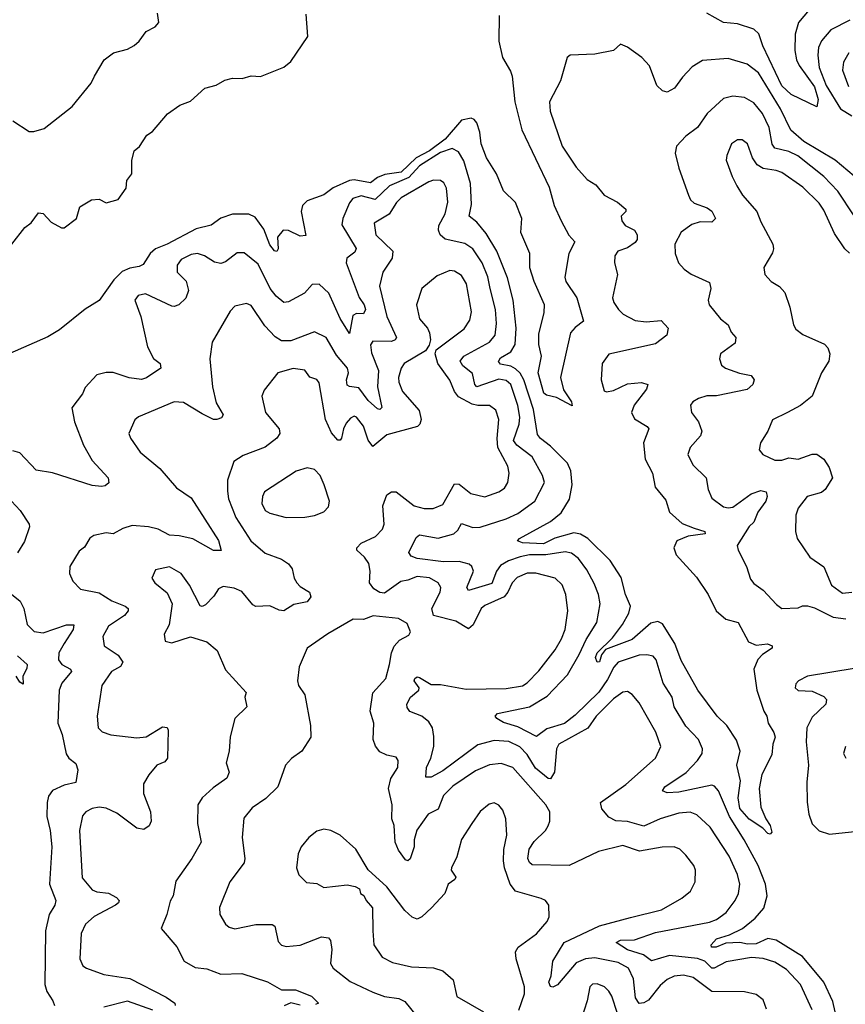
# Model space of a CAD drawing. Extents: x 2143765 to 2212931, y 878955 to 1017455.
# Tile 152 of 256: x 2148584 to 2152117, y 957531 to 961746. Entities that reach past the tile are written whole.
import ezdxf

# ---------------------------------------------------------------- set-up
doc = ezdxf.new("R2010")
doc.units = 0

msp = doc.modelspace()

# ---------------------------------------------------------------- linework, layer by layer
at = {"layer": '0CON20XD'}
for points in [[(2150635.8, 961764.2), (2150634.2, 961655), (2150650.6, 961585), (2150684.5, 961525.5), (2150691.7, 961505), (2150703.4, 961395), (2150732.9, 961275), (2150849.9, 961029.9), (2150871.3, 960951.3), (2150901, 960885), (2150933.4, 960823.4), (2150958.8, 960795), (2150933.8, 960745), (2150916.2, 960643.8), (2150920.7, 960625), (2150968.4, 960555), (2150996.9, 960455), (2150961.2, 960428.8), (2150941.1, 960405), (2150898.5, 960215), (2150911.5, 960161.5), (2150945, 960110), (2150947.5, 960092.5), (2150881.7, 960128.3), (2150838.3, 960138.3), (2150827, 960147), (2150802.5, 960235), (2150816.7, 960305), (2150805.6, 960355), (2150805, 960400), (2150827.9, 960492.1), (2150830, 960525), (2150784.8, 960624.8), (2150766.4, 960683.6), (2150766.8, 960745), (2150728.5, 960835), (2150733.2, 960895), (2150705, 960963.1), (2150654, 961014), (2150625, 961085.7), (2150581.5, 961155), (2150559.1, 961215), (2150553.6, 961265), (2150540.9, 961305), (2150529.5, 961319.5), (2150515.3, 961325.3), (2150475, 961316), (2150405, 961234.6), (2150337.1, 961185), (2150280, 961155), (2150216.7, 961093.3), (2150145.9, 961084.1), (2150115, 961071.4), (2150085, 961047.4), (2150015, 961060.7), (2149995, 961058.4), (2149925, 961026.2), (2149885, 960996.1), (2149815, 960970.5), (2149795, 960950.9), (2149788.8, 960925), (2149807.9, 960822.1), (2149785, 960819.2), (2149735, 960843.8), (2149712, 960845), (2149687.7, 960815), (2149690, 960765), (2149685, 960754.2), (2149675, 960756), (2149655, 960782.9), (2149628.8, 960848.8), (2149591.5, 960901.5), (2149565, 960914.1), (2149495, 960913), (2149445, 960896.3), (2149404, 960866), (2149338.9, 960851.1), (2149215, 960785.2), (2149165, 960765.8), (2149142.1, 960745), (2149112.5, 960697.5), (2149095, 960689.6), (2149055, 960683.2), (2149022.2, 960667.8), (2148987.1, 960632.9), (2148925, 960544), (2148865, 960507.5), (2148755, 960418.1), (2148705, 960388.8), (2148542.3, 960317.7)], [(2148550.4, 960785), (2148606.4, 960856.4), (2148633.6, 960876.4), (2148665, 960918.8), (2148685, 960916), (2148719.4, 960879.4), (2148763.8, 960855), (2148775, 960854.6), (2148827.5, 960895), (2148842, 960945), (2148892, 960975), (2148925, 960977.8), (2148955, 960961.9), (2149005, 960975.8), (2149040, 961025), (2149042.3, 961057.7), (2149063.9, 961086.1), (2149063.9, 961143.9), (2149073.8, 961185), (2149097, 961203), (2149128.3, 961251.7), (2149152, 961268), (2149216.1, 961343.9), (2149269.3, 961380.7), (2149315, 961397.5), (2149376.2, 961453.8), (2149425, 961466.2), (2149462.3, 961487.7), (2149495, 961496.7), (2149536.1, 961493.9), (2149575, 961506.7), (2149615, 961503.3), (2149715, 961542.5), (2149745, 961567.5), (2149817.5, 961675), (2149810.7, 961770.7)], [(2148555, 961312.9), (2148625, 961268.1), (2148645, 961267.1), (2148689.1, 961280.9), (2148809.2, 961375), (2148890, 961475), (2148904.4, 961505), (2148945.7, 961574.3), (2148986.1, 961603.9), (2149045, 961620.8), (2149074.3, 961635.7), (2149095.6, 961654.4), (2149125, 961696.2), (2149163.8, 961716.2), (2149180, 961735), (2149173.9, 961773.9)], [(2151961.7, 961788.3), (2151915.8, 961734.2), (2151902.1, 961685), (2151900.5, 961615), (2151907.9, 961575), (2151919.7, 961549.7), (2151985, 961459.5), (2152000, 961405), (2151995, 961373.3), (2151885, 961426.5), (2151845, 961463.9), (2151764, 961634), (2151746.4, 961686.4), (2151725, 961706.5), (2151655, 961728.9), (2151596.2, 961735), (2151524.7, 961774.7)], [(2152136, 961745), (2152055, 961703.1), (2152014.8, 961655.2), (2152002.3, 961627.7), (2151998.7, 961595), (2152005, 961542.2), (2152035.2, 961465), (2152096.6, 961365), (2152144.6, 961334.6)], [(2152155, 961076.7), (2152073.3, 961145), (2151938.8, 961225), (2151883.3, 961273.3), (2151838.7, 961365), (2151745, 961518.5), (2151696.6, 961556.6), (2151615, 961580.8), (2151505, 961571.1), (2151462, 961545), (2151419.6, 961500.4), (2151386.1, 961453.9), (2151355, 961435.7), (2151335, 961441.9), (2151310.8, 961465), (2151278.4, 961548.4), (2151245.6, 961585), (2151185, 961629.4), (2151155, 961641.2), (2151125, 961614.4), (2151045, 961599.2), (2150940, 961595), (2150926.2, 961583.8), (2150898.6, 961485), (2150851.4, 961395), (2150854.5, 961355), (2150905.5, 961205.5), (2150965.7, 961115), (2151012, 961062), (2151049.4, 961039.4), (2151084.8, 960994.8), (2151142.2, 960965), (2151177.1, 960935), (2151177.5, 960925), (2151158, 960905), (2151160, 960885), (2151174.7, 960864.7), (2151215, 960845.7), (2151225.5, 960825), (2151226.4, 960805), (2151218.1, 960791.9), (2151185, 960769.6), (2151144, 960755), (2151130, 960735), (2151128.6, 960705), (2151142.5, 960655), (2151120, 960555), (2151125.7, 960535), (2151146, 960506), (2151166.9, 960485), (2151218, 960458), (2151265, 960453.3), (2151328.2, 960458.2), (2151359.2, 960425), (2151352.9, 960395), (2151305, 960359.1), (2151105, 960314.2), (2151076.7, 960275), (2151071.9, 960205), (2151085, 960157.5), (2151095, 960152.5), (2151125, 960158.5), (2151185, 960187.3), (2151245, 960192.5), (2151272.5, 960185), (2151266.2, 960165), (2151213.6, 960096.4), (2151202.5, 960065), (2151215, 960037.1), (2151269.4, 960005), (2151275.5, 959995), (2151253.4, 959935), (2151259.7, 959865), (2151291.1, 959805), (2151302.7, 959745), (2151348.9, 959688.9), (2151365, 959638.1), (2151419.2, 959589.2), (2151470.5, 959569.5), (2151516, 959555), (2151517.5, 959545), (2151445, 959534.8), (2151395.4, 959515), (2151383.1, 959485), (2151392.7, 959455), (2151479.8, 959359.8), (2151530, 959285), (2151564.7, 959214.7), (2151605, 959179.2), (2151658.9, 959165), (2151702.2, 959082.2), (2151735, 959068.2), (2151784.4, 959074.4), (2151804, 959065), (2151804, 959055), (2151761.7, 959028.3), (2151742.4, 959007.6), (2151725.4, 958965), (2151737.5, 958875), (2151768.2, 958785), (2151780.5, 958765), (2151786.2, 958735), (2151811.2, 958695), (2151816.4, 958675), (2151805.9, 958645), (2151801.9, 958598.1), (2151759.1, 958515), (2151748.1, 958455), (2151755.8, 958375), (2151776.5, 958325), (2151795.8, 958295.8), (2151802.5, 958267.5), (2151795, 958258.8), (2151785, 958262.5), (2151764, 958285), (2151705, 958323.1), (2151665, 958369.2), (2151657.8, 958415), (2151667.9, 958487.9), (2151651.9, 958555), (2151667.3, 958615), (2151651.6, 958661.6), (2151609.6, 958725), (2151567.8, 958765), (2151485.3, 958875.2), (2151415, 959002.5), (2151387.4, 959075), (2151335, 959159.7), (2151315, 959169.2), (2151285, 959163), (2151205, 959092.1), (2151090.4, 959049.6), (2151073.3, 959026.7), (2151065, 958997.5), (2151055, 958995.7), (2151047.5, 959015), (2151055, 959035.5), (2151120.3, 959099.7), (2151163.4, 959156.6), (2151190, 959205), (2151197.2, 959235), (2151175.8, 959285.8), (2151157.8, 959357.8), (2151110.7, 959430.7), (2151014.8, 959524.8), (2150984.1, 959544.1), (2150955, 959549), (2150873.3, 959526.7), (2150825, 959502.8), (2150736.1, 959506.1), (2150714, 959515), (2150722.9, 959525), (2150855, 959597.8), (2150900.4, 959635), (2150936.5, 959693.5), (2150948.4, 959755), (2150942.7, 959815), (2150927.8, 959847.8), (2150855, 959920.3), (2150812.5, 959952.5), (2150800.3, 959970.3), (2150782.2, 960077.8), (2150741.3, 960205), (2150725, 960232.3), (2150705, 960251.3), (2150685, 960262.2), (2150642.1, 960272.1), (2150632.3, 960282.3), (2150641.6, 960298.4), (2150686.2, 960323.8), (2150704.8, 960355), (2150709.1, 960425), (2150695.7, 960545), (2150671, 960641), (2150625.2, 960755), (2150580.3, 960830.3), (2150539.6, 960879.6), (2150507.8, 960905), (2150516.7, 960955), (2150513.3, 961045), (2150485, 961141.4), (2150461.2, 961181.2), (2150434.2, 961194.2), (2150385, 961177.4), (2150295, 961121.2), (2150249.3, 961070.7), (2150166.3, 961035), (2150105, 960976.7), (2150045, 960991.6), (2150009.7, 960980.3), (2149995, 960961.9), (2149966.4, 960895), (2149962.3, 960867.7), (2150023.6, 960766.4), (2150018.8, 960751.2), (2149984.1, 960725.9), (2149980.7, 960705), (2150036.7, 960556.7), (2150058.2, 960525), (2150063.2, 960505), (2150055, 960487.5), (2150025, 960488.7), (2150010, 960480), (2149995, 960403.3), (2149955, 960467.3), (2149907.5, 960575), (2149865, 960613.8), (2149835, 960612.9), (2149802.5, 960575), (2149735, 960537.8), (2149715, 960535.5), (2149681.9, 960561.9), (2149656.7, 960595), (2149605, 960700), (2149545, 960748.8), (2149515, 960747.9), (2149465, 960710), (2149445, 960702), (2149418.1, 960708.1), (2149375, 960735.5), (2149345.3, 960745.3), (2149318.4, 960741.6), (2149275, 960720), (2149257.5, 960695), (2149258.6, 960665), (2149296.4, 960626.4), (2149306.5, 960586.5), (2149295.3, 960554.7), (2149265.7, 960525), (2149245, 960517.8), (2149235, 960520.5), (2149123, 960573), (2149091.4, 960565), (2149076.9, 960545), (2149102.2, 960475), (2149130.5, 960345), (2149156.2, 960296.2), (2149185, 960273.8), (2149188.8, 960255), (2149126.9, 960213.1), (2149105, 960206.2), (2149052.6, 960212.6), (2148984.3, 960235.7), (2148954.2, 960235.8), (2148915, 960226), (2148865, 960171.2), (2148852.9, 960145), (2148807.5, 960085), (2148818.8, 960025), (2148857.8, 959925), (2148895, 959859.5), (2148962.5, 959785), (2148966.1, 959763.9), (2148949.5, 959750.5), (2148935, 959748), (2148895, 959751.3), (2148725, 959806.4), (2148655, 959817.1), (2148585, 959892.5), (2148555, 959900)], [(2152131.4, 961605), (2152108.4, 961565), (2152105, 961530), (2152130.5, 961460.5)], [(2152155, 960906.4), (2152085, 961011.5), (2152024.6, 961074.6), (2151913.7, 961163.7), (2151875, 961181.9), (2151815, 961196.2), (2151804, 961214), (2151791, 961285), (2151761.8, 961345), (2151725, 961390.9), (2151685, 961413.2), (2151635, 961419.2), (2151595, 961409.5), (2151525, 961344.4), (2151485, 961284.5), (2151435, 961248.2), (2151394.8, 961205.2), (2151388.8, 961175), (2151405, 961110), (2151445.5, 960995), (2151454.4, 960975), (2151470.1, 960960.1), (2151525, 960940.3), (2151545, 960926.8), (2151561.8, 960895), (2151545, 960879.4), (2151495, 960880.5), (2151460.3, 960869.7), (2151415, 960836.2), (2151386.8, 960785), (2151388.2, 960745), (2151403.6, 960705), (2151427.9, 960677.9), (2151456.7, 960656.7), (2151535, 960621.2), (2151541.9, 960595), (2151530.6, 960545), (2151534.3, 960525), (2151582.5, 960465), (2151615, 960439.2), (2151627.9, 960407.9), (2151648.1, 960385), (2151645, 960361.4), (2151582.5, 960315), (2151578.6, 960295), (2151587.4, 960267.4), (2151604, 960255), (2151663.6, 960233.6), (2151713.6, 960223.6), (2151726.9, 960205), (2151721.4, 960185), (2151697.4, 960162.6), (2151565, 960136.1), (2151524.7, 960135.3), (2151488.8, 960125), (2151465, 960110), (2151454.6, 960095.4), (2151458.6, 960065), (2151488.9, 960025), (2151503.3, 959985), (2151496.7, 959965), (2151452.9, 959915), (2151443.1, 959885), (2151465, 959840.8), (2151520.8, 959785), (2151529.4, 959735), (2151545, 959698), (2151595, 959660.6), (2151615, 959655.6), (2151635, 959658.5), (2151713.8, 959716.2), (2151755, 959730), (2151777.5, 959725), (2151782.5, 959705), (2151776.2, 959685), (2151742.2, 959637.7), (2151725, 959595.5), (2151705, 959576.4), (2151654.4, 959495), (2151657.8, 959475), (2151694.4, 959405), (2151711.4, 959351.4), (2151725, 959332.5), (2151765, 959304.2), (2151822, 959242), (2151845, 959225.8), (2151915, 959227.5), (2151934, 959236), (2151955, 959236.7), (2151985, 959228.2), (2152065, 959187.6), (2152119.5, 959180.5)], [(2152135, 960747.1), (2152114.8, 960764.8), (2152070.5, 960830.5), (2152025, 960931.1), (2152005, 960960.8), (2151935, 961029.1), (2151845, 961091.5), (2151821, 961101), (2151765, 961109.2), (2151739.4, 961125), (2151718.9, 961155), (2151697.8, 961215), (2151675, 961231.9), (2151655, 961231.9), (2151629.2, 961215), (2151609.2, 961165), (2151607.5, 961145), (2151631.9, 961075), (2151652.7, 961035), (2151676.7, 960995), (2151738.5, 960925), (2151755, 960881.2), (2151806.5, 960785), (2151810, 960765), (2151805, 960747.5), (2151768.8, 960685), (2151772, 960655), (2151798.8, 960625), (2151835, 960604), (2151857.6, 960577.6), (2151879.1, 960515), (2151895, 960440), (2151905, 960422), (2151935, 960398.1), (2152027.5, 960357.5), (2152041.8, 960341.8), (2152050.6, 960315), (2152045.5, 960285), (2152014.5, 960235), (2151974.4, 960135), (2151925.4, 960094.6), (2151870, 960065), (2151805, 960033.8), (2151785.5, 959984.5), (2151754, 959935), (2151748, 959905), (2151764.5, 959884.5), (2151815, 959860.6), (2151845, 959861.1), (2151875, 959870.8), (2151915, 959864.4), (2151975, 959885.5), (2151995, 959886.7), (2152024.4, 959865), (2152048.3, 959828.3), (2152061.8, 959785), (2152030.4, 959735), (2152015, 959721.8), (2151954.2, 959705), (2151914.5, 959655), (2151905.5, 959625), (2151903.8, 959555), (2151911.4, 959525), (2151964.2, 959445), (2152025, 959404), (2152057.1, 959325), (2152105, 959290.3), (2152144.3, 959295.7)], [(2152087.7, 957435), (2152062.6, 957542.6), (2152025.1, 957625.1), (2151934.2, 957735), (2151821.5, 957805), (2151785, 957811.9), (2151735, 957789.9), (2151698.3, 957788.3), (2151665, 957795.8), (2151605, 957792.4), (2151564.7, 957774.7), (2151543.6, 957775), (2151542.5, 957785), (2151565, 957810.9), (2151621.8, 957828.2), (2151676.4, 957855), (2151730.9, 957899.1), (2151767.5, 957942.5), (2151782.2, 957995), (2151775.6, 958045), (2151743.5, 958125), (2151684.4, 958235), (2151621.6, 958335), (2151573.8, 958445), (2151556.9, 958465), (2151545, 958468.7), (2151405, 958438.7), (2151355, 958436.2), (2151334.4, 958445), (2151345, 958461.2), (2151436.2, 958523.8), (2151484.6, 958575), (2151504.5, 958605), (2151505.6, 958625), (2151489.1, 958665), (2151435, 958721.2), (2151384.1, 958804.1), (2151375.3, 958845), (2151338.1, 958905), (2151307.9, 959005), (2151295, 959020.5), (2151267.6, 959027.6), (2151235, 959025.3), (2151144.6, 958995.4), (2151125.7, 958974.3), (2151099.1, 958920.9), (2151062.6, 958867.4), (2150961.6, 958768.4), (2150915, 958732.4), (2150839.6, 958710.4), (2150795, 958676.9), (2150715, 958718.9), (2150655, 958736.9), (2150625.5, 958755), (2150618.2, 958765), (2150628.5, 958775), (2150765, 958804.7), (2150840.5, 958849.5), (2150928.6, 958941.4), (2150977.8, 959027.8), (2151008, 959092), (2151054.1, 959165), (2151067.2, 959245), (2151060.3, 959285), (2151042.1, 959332.1), (2151010.7, 959390.7), (2150975, 959439.3), (2150945, 959462.2), (2150918, 959468), (2150835, 959455.7), (2150765, 959454.5), (2150725, 959445.8), (2150675, 959429.1), (2150641.3, 959408.7), (2150624, 959385), (2150605, 959332.6), (2150505, 959302.9), (2150497.9, 959315), (2150525.7, 959385), (2150518.4, 959405), (2150506.8, 959415), (2150465, 959426.1), (2150397.5, 959425), (2150285, 959439.5), (2150259.4, 959449.4), (2150248.6, 959465), (2150281.2, 959528.8), (2150295, 959540), (2150375, 959526.8), (2150442.2, 959545), (2150459.1, 959560.9), (2150475, 959589.4), (2150522.5, 959572.5), (2150555, 959573.4), (2150665, 959608.9), (2150715, 959631.6), (2150787.9, 959685), (2150829.6, 959765), (2150821.3, 959795), (2150777.1, 959875), (2150711.4, 959925), (2150697.1, 959945), (2150721.6, 960015), (2150723.7, 960045), (2150715.9, 960095), (2150685.1, 960185.1), (2150665, 960201.4), (2150635, 960207.1), (2150540.8, 960175), (2150531.6, 960185), (2150521.4, 960231.4), (2150479.7, 960265), (2150468.7, 960285), (2150485, 960306.3), (2150594.8, 960365.2), (2150618.1, 960395), (2150624.8, 960445), (2150619.6, 960505), (2150596.8, 960595), (2150587.5, 960645), (2150563.7, 960705), (2150523.4, 960765), (2150488.2, 960788.2), (2150405, 960806.2), (2150383.8, 960825), (2150376.7, 960845), (2150378.2, 960865), (2150404.2, 960915), (2150415.8, 960965), (2150410.4, 961025), (2150398.5, 961048.5), (2150385, 961057.5), (2150355, 961059.1), (2150335, 961051.6), (2150216.5, 960983.5), (2150196.1, 960963.9), (2150165, 960913.6), (2150101.1, 960875), (2150108.8, 960825), (2150180.6, 960755), (2150177.5, 960725), (2150138.2, 960665), (2150123.2, 960605), (2150154.8, 960475), (2150196.2, 960385), (2150191.5, 960375), (2150175, 960368.3), (2150095, 960370), (2150085.3, 960354.7), (2150089.8, 960319.8), (2150120, 960245), (2150115.2, 960175), (2150134.1, 960085.9), (2150125, 960077.5), (2150115, 960080.5), (2150075, 960115.3), (2150035, 960170.6), (2149995, 960175.4), (2149985, 960181.9), (2149983, 960205), (2149990.8, 960235), (2149987.1, 960255), (2149939.7, 960309.7), (2149895, 960385.5), (2149845, 960409.6), (2149745, 960371.3), (2149705, 960371.1), (2149678, 960388), (2149633.4, 960435), (2149575, 960522.2), (2149555, 960531.4), (2149505, 960519.2), (2149485, 960498.8), (2149408.1, 960365), (2149398.5, 960295), (2149409.2, 960175), (2149425.4, 960105.4), (2149455.6, 960055), (2149448, 960042), (2149427.5, 960035), (2149413.3, 960035), (2149365, 960058.2), (2149285, 960107.1), (2149245, 960110.5), (2149093.4, 960046.6), (2149077.3, 960032.7), (2149052, 959975), (2149058, 959955), (2149100, 959895), (2149184.3, 959824.3), (2149255, 959741.5), (2149318.6, 959698.6), (2149435, 959515.8), (2149446.6, 959473.4), (2149414.1, 959474.1), (2149325, 959523.3), (2149266.6, 959536.6), (2149225, 959538.9), (2149177.1, 959565), (2149135, 959574.6), (2149065, 959580), (2149025, 959567.5), (2148985, 959545.7), (2148955, 959548.6), (2148902, 959538), (2148884.1, 959525.9), (2148861.7, 959488.3), (2148839.5, 959470.5), (2148798.8, 959405), (2148798, 959375), (2148812.1, 959342.1), (2148845, 959308.6), (2148925, 959291.8), (2148978, 959258), (2149035.6, 959235), (2149047.8, 959225), (2149048.9, 959215), (2149032.7, 959195), (2148965, 959149.4), (2148940.5, 959105), (2148945.6, 959065), (2149005.2, 959025.2), (2149025.9, 958995), (2149015, 958977.5), (2148977.8, 958955), (2148935.6, 958895), (2148915.6, 958765), (2148920.8, 958715), (2148937.6, 958697.6), (2148974.6, 958684.6), (2149085, 958671.2), (2149125, 958675.5), (2149195, 958719.2), (2149215, 958716.2), (2149220, 958705), (2149216.1, 958583.9), (2149205, 958568.1), (2149170.8, 958555), (2149136.6, 958513.4), (2149113.5, 958475), (2149113.7, 958433.7), (2149143.7, 958355), (2149146.6, 958315), (2149137.8, 958295), (2149115, 958279.5), (2149085, 958284.5), (2148999.5, 958349.5), (2148955, 958370.3), (2148925, 958374), (2148895, 958369.2), (2148867.5, 958355), (2148852.4, 958337.6), (2148840.8, 958275), (2148851.5, 958071.5), (2148895, 958020.7), (2148915, 958012.1), (2148965, 958006.6), (2148998.3, 957988.3), (2149009.4, 957975), (2149006.9, 957965), (2148994.4, 957955), (2148902.8, 957907.2), (2148866.4, 957873.6), (2148846.7, 957833.3), (2148841.5, 957725), (2148855, 957695.8), (2148870, 957685), (2148945, 957658.2), (2149055, 957640.8), (2149210.6, 957560.6), (2149247.5, 957535), (2149250, 957525)], [(2151177.7, 958472.3), (2151304.4, 958585), (2151327.1, 958635), (2151305.9, 958695.9), (2151235, 958821.4), (2151205, 958856.7), (2151185, 958870), (2151165, 958866.9), (2151125, 958838.8), (2151050.3, 958765), (2151015, 958713), (2150890.4, 958645), (2150881.4, 958625), (2150872, 958525), (2150855, 958496.4), (2150845, 958497.1), (2150791.1, 958541.1), (2150755, 958600.6), (2150723.6, 958633.6), (2150676.4, 958656.4), (2150615, 958660), (2150545, 958641.2), (2150395, 958530.4), (2150345, 958502.7), (2150322.7, 958502.7), (2150324.3, 958545), (2150343.8, 958585), (2150356, 958635), (2150356.6, 958676.6), (2150350, 958715), (2150335, 958739.5), (2150304.7, 958764.7), (2150253.8, 958783.8), (2150241.7, 958801.7), (2150240.6, 958815), (2150256.2, 958845), (2150291.9, 958875), (2150293.1, 958885), (2150272.5, 958915), (2150275, 958926.2), (2150285, 958932.5), (2150295, 958929.4), (2150345, 958900), (2150385, 958899.3), (2150495, 958879.2), (2150665, 958882.8), (2150735, 958894.7), (2150755, 958906.5), (2150805, 958958.5), (2150875, 959047.8), (2150902.8, 959095), (2150918.7, 959135), (2150928.9, 959215), (2150921.5, 959285), (2150905, 959327.1), (2150875.8, 959355.8), (2150793, 959377), (2150755, 959376.2), (2150712.5, 959357.5), (2150690.9, 959335), (2150673.5, 959295), (2150657.1, 959275), (2150575, 959238.2), (2150558.5, 959225), (2150524.2, 959155), (2150505, 959138.1), (2150450.7, 959170.7), (2150355, 959195.5), (2150347.8, 959225), (2150382.7, 959295), (2150386.2, 959315), (2150374.4, 959335), (2150337.3, 959357.3), (2150285, 959362.7), (2150245, 959346.2), (2150215, 959341.4), (2150145, 959290.9), (2150125, 959294.2), (2150099.8, 959309.8), (2150081.6, 959335), (2150084.3, 959385), (2150077.5, 959417.5), (2150060.3, 959445), (2150027.5, 959475), (2150027.3, 959485), (2150045, 959504.7), (2150106.9, 959533.1), (2150136.5, 959565), (2150143.9, 959586.1), (2150138.4, 959665), (2150155, 959712.1), (2150175, 959724.7), (2150195, 959724.6), (2150271.4, 959665), (2150315, 959652.8), (2150352.9, 959652.9), (2150395, 959671.2), (2150445, 959759.1), (2150465, 959758.2), (2150515, 959718.1), (2150575, 959703.6), (2150635, 959724.6), (2150658.8, 959741.2), (2150673.2, 959765), (2150678.8, 959805), (2150672.3, 959835), (2150630.4, 959915), (2150626.6, 959953.4), (2150634.1, 960034.1), (2150622.2, 960075), (2150594.1, 960094.1), (2150545, 960094.3), (2150520.6, 960100.6), (2150462, 960132), (2150444.7, 960155), (2150425, 960203.5), (2150372.7, 960275), (2150362.2, 960315), (2150366.6, 960333.4), (2150486.7, 960423.3), (2150510.1, 960459.9), (2150517.5, 960495), (2150495.9, 960615.9), (2150475, 960650.6), (2150445, 960670), (2150425, 960672.2), (2150370.4, 960649.6), (2150304.4, 960595.6), (2150281.5, 960525), (2150295.6, 960465), (2150329.4, 960425), (2150338.1, 960405), (2150341.4, 960375), (2150336.9, 960353.1), (2150321.1, 960328.9), (2150228.9, 960275), (2150216.2, 960255), (2150204.7, 960215), (2150206.4, 960195), (2150222.3, 960155), (2150293.7, 960073.7), (2150302, 960035), (2150297, 960015), (2150286.1, 960005), (2150155, 959968.8), (2150095, 959919.6), (2150075, 959946.5), (2150055, 960005.4), (2150025, 960044.4), (2150015, 960048.5), (2149999.3, 960040.7), (2149981, 960019), (2149969.1, 959995), (2149960.6, 959955), (2149955, 959946), (2149945, 959945.8), (2149917.8, 959977.8), (2149893.2, 960035), (2149865, 960191.2), (2149855, 960205.6), (2149826.2, 960216.2), (2149805, 960245.6), (2149755, 960252.9), (2149688.8, 960235), (2149630.3, 960159.7), (2149620, 960135), (2149635.8, 960065), (2149694.3, 959994.3), (2149696.7, 959975), (2149685, 959954.4), (2149635, 959915.5), (2149539.9, 959880.1), (2149500.8, 959855), (2149473.6, 959775), (2149473, 959727), (2149477.1, 959695), (2149509.6, 959615), (2149573.1, 959515), (2149635, 959462.9), (2149705, 959436.2), (2149735, 959417.1), (2149750.6, 959395), (2149758.1, 959355), (2149770, 959335), (2149785, 959318.9), (2149824.5, 959295), (2149830, 959275), (2149815, 959253.9), (2149757.4, 959242.6), (2149715, 959215.4), (2149695, 959217.7), (2149655, 959236.5), (2149595, 959234.2), (2149581.5, 959241.5), (2149535, 959298.6), (2149502.6, 959312.6), (2149455, 959320), (2149435, 959310), (2149415, 959278.8), (2149378.8, 959241.2), (2149365, 959233.3), (2149356.4, 959236.4), (2149310.6, 959325), (2149275.7, 959375), (2149225, 959404.4), (2149165, 959391.2), (2149150, 959355), (2149162, 959335), (2149215, 959292.5), (2149236.9, 959245), (2149224.2, 959155.8), (2149202.5, 959115), (2149206.1, 959086.1), (2149235, 959078.8), (2149315, 959103.8), (2149385, 959082), (2149428.8, 959045), (2149465, 958963.3), (2149554, 958865), (2149547.5, 958845), (2149555.7, 958804.3), (2149504.2, 958755), (2149484.4, 958675.6), (2149480.8, 958615), (2149467.1, 958565), (2149480.6, 958525), (2149471.3, 958498.7), (2149412, 958458), (2149365, 958414.2), (2149346.7, 958385), (2149345.5, 958305), (2149360.5, 958225), (2149321.1, 958155), (2149252.1, 958057.9), (2149241.4, 957995), (2149228.2, 957971.8), (2149214.3, 957915), (2149190, 957855), (2149256.7, 957776.7), (2149288.6, 957715), (2149335, 957688.8), (2149385, 957682.1), (2149445, 957658.9), (2149535, 957662.7), (2149645, 957626.2), (2149705, 957593.1), (2149765, 957592.5), (2149833.1, 957565), (2149862.5, 957535), (2149850.6, 957529.4)], [(2149725, 959614.4), (2149805, 959616.9), (2149845, 959624.2), (2149885, 959639.2), (2149905, 959660), (2149910, 959685), (2149887.3, 959755), (2149870, 959795), (2149845, 959820), (2149815, 959827.5), (2149766.7, 959813.3), (2149631.8, 959725), (2149623.1, 959705), (2149620.4, 959675), (2149634.4, 959645), (2149655, 959633.1), (2149725, 959614.4)], [(2148550, 959685), (2148586.2, 959645), (2148625, 959586.7), (2148626.9, 959575), (2148605, 959512.5), (2148575, 959463.8)], [(2148505, 959322.5), (2148587, 959257), (2148602.3, 959225), (2148616.1, 959156.1), (2148646.2, 959126.2), (2148685, 959121.1), (2148785, 959155.8), (2148815.4, 959155.4), (2148813.6, 959135), (2148774.4, 959075.6), (2148751.8, 959035), (2148750.5, 959005), (2148764.3, 958985), (2148801.4, 958965), (2148805.5, 958955), (2148764.8, 958905.2), (2148753.5, 958875), (2148747.2, 958735), (2148765.5, 958685.5), (2148783.4, 958603.4), (2148794.6, 958585), (2148825, 958562), (2148832.9, 958535), (2148825, 958480), (2148775, 958468.7), (2148725, 958446.7), (2148707.6, 958422.4), (2148701.6, 958395), (2148700.5, 958335), (2148715.2, 958275), (2148721.2, 958205), (2148711.8, 958045), (2148738.5, 957975), (2148734.5, 957955), (2148710, 957915), (2148694.5, 957845), (2148692.5, 957615), (2148700.6, 957585), (2148726.7, 957545)], [(2150166, 958986), (2150174.7, 959035), (2150186.5, 959063.5), (2150210, 959090), (2150249.3, 959110.7), (2150257.1, 959125), (2150241.7, 959161.7), (2150205, 959181.9), (2150096, 959194), (2150055, 959177.7), (2150010.7, 959179.3), (2149902.7, 959117.3), (2149814.2, 959055), (2149780, 958975), (2149773.5, 958915), (2149776.7, 958895), (2149804.3, 958855), (2149829.2, 958725), (2149830, 958675), (2149791.2, 958615), (2149746.9, 958583.1), (2149721.4, 958555), (2149688.1, 958461.9), (2149637.6, 958412.4), (2149578.3, 958371.7), (2149542.8, 958327.2), (2149536.4, 958245), (2149547.9, 958155), (2149545, 958136.7), (2149483.1, 958055), (2149439.2, 957945), (2149440, 957915), (2149465, 957873.8), (2149480.9, 957860.9), (2149505, 957854.4), (2149595, 957871.6), (2149665, 957871.8), (2149675.4, 957865), (2149689.8, 957799.8), (2149705, 957784.3), (2149725, 957777.8), (2149785, 957783.2), (2149875, 957819.1), (2149905.5, 957815.5), (2149914.4, 957804.4), (2149920, 957765), (2149913.6, 957705), (2149925.3, 957685.3), (2149998.5, 957628.5), (2150095, 957582.4), (2150145, 957564.1), (2150206.7, 957555), (2150232.6, 957542.6), (2150285.9, 957475.9)], [(2148575, 959022.1), (2148616.2, 958985), (2148615, 958968.8), (2148597.3, 958935), (2148598.8, 958901.2), (2148585, 958909.2), (2148570, 958935)], [(2151780.2, 957510.2), (2151765, 957549.2), (2151735, 957571.9), (2151685, 957584.5), (2151545, 957584.7), (2151465.5, 957645.5), (2151425, 957655.2), (2151385, 957651.2), (2151355, 957637.3), (2151325, 957611.3), (2151275, 957548.6), (2151255, 957536.7), (2151235, 957534.6), (2151218.7, 957558.7), (2151209.9, 957639.9), (2151188.7, 957685), (2151145, 957709), (2151045, 957729.8), (2151005, 957725.9), (2150965, 957708), (2150885, 957613.5), (2150865, 957604.4), (2150855, 957607.1), (2150848.5, 957625), (2150857.6, 957652.4), (2150864.7, 957715), (2150914, 957795), (2151065, 957866.6), (2151198.3, 957901.7), (2151330, 957935), (2151417.5, 957985), (2151454.4, 958015), (2151474.4, 958055), (2151475.6, 958105), (2151468.5, 958125), (2151435, 958169.4), (2151409.2, 958195), (2151385, 958205.5), (2151333.6, 958203.6), (2151236.3, 958186.3), (2151165, 958210), (2151061.1, 958185), (2150935, 958124.7), (2150777.4, 958127.4), (2150765, 958137.1), (2150758.2, 958155), (2150764.7, 958195), (2150785, 958227.9), (2150833.6, 958275), (2150845.4, 958295), (2150852.5, 958315), (2150853.1, 958355), (2150835.6, 958385), (2150694.4, 958544.4), (2150645, 958561.8), (2150595, 958556.3), (2150535, 958530.8), (2150437.7, 958465), (2150397.1, 958425), (2150375, 958366.7), (2150331.5, 958345), (2150283.8, 958276.2), (2150271.4, 958235), (2150272.5, 958205), (2150255, 958153.3), (2150245, 958144.2), (2150235, 958149.2), (2150205, 958190), (2150190.5, 958225), (2150186.7, 958296.7), (2150176.7, 958325), (2150178.3, 958385), (2150162.9, 958455), (2150172.8, 958497.2), (2150202.9, 958545), (2150204, 958575), (2150195, 958588.8), (2150155, 958597.5), (2150125, 958612), (2150106.2, 958636.2), (2150097.3, 958665), (2150100, 958735), (2150083.4, 958785), (2150095.3, 958864.7), (2150150.9, 958925), (2150166, 958986)], [(2152155, 958968.4), (2151954.7, 958935.3), (2151916, 958915), (2151905, 958902.5), (2151902, 958885), (2151915, 958874.4), (2151975, 958870.9), (2152025, 958848.9), (2152035.6, 958835), (2152033.1, 958815), (2151975, 958759.4), (2151952, 958715), (2151949.7, 958655), (2151958.8, 958555), (2151952.4, 958482.4), (2151953.6, 958396.4), (2151961.2, 958345), (2151975, 958304), (2152005, 958273.3), (2152048.6, 958258.6), (2152196.7, 958275)], [(2152118, 958635), (2152109.2, 958605), (2152119.2, 958585)], [(2151975, 957506.7), (2151924.6, 957615), (2151865, 957679.2), (2151815, 957710.9), (2151765, 957726.9), (2151715, 957730.5), (2151607.1, 957712.9), (2151555, 957684.7), (2151545, 957685.9), (2151515, 957715.7), (2151485, 957726.5), (2151365, 957739.2), (2151287.3, 957717.3), (2151252.9, 957742.9), (2151185, 957763.1), (2151135.8, 957795), (2151155.3, 957804.7), (2151215, 957806.9), (2151305, 957838), (2151535, 957881.6), (2151566, 957894), (2151606.7, 957923.3), (2151645.2, 957974.8), (2151659.6, 958005), (2151665.4, 958045), (2151656.1, 958086.1), (2151619.5, 958165), (2151539, 958289), (2151481.9, 958341.9), (2151453.5, 958353.5), (2151405, 958349.2), (2151325, 958324.2), (2151255, 958293.4), (2151185, 958313.4), (2151135, 958315.8), (2151105, 958332.2), (2151075, 958367.9), (2151069.1, 958395), (2151177.7, 958472.3)], [(2150719.6, 957505), (2150743.6, 957575), (2150743.8, 957605), (2150708.2, 957725), (2150705.4, 957755), (2150716.9, 957775), (2150795, 957832), (2150840.6, 957885), (2150849.4, 957905), (2150848, 957955), (2150834.4, 957974.4), (2150815, 957984.3), (2150705.3, 958015.3), (2150683.1, 958045), (2150658.7, 958115), (2150654.6, 958144.6), (2150655.9, 958194.1), (2150669.1, 958255), (2150664.4, 958324.4), (2150651.2, 958361.2), (2150635, 958383.3), (2150615, 958392.5), (2150592.4, 958387.6), (2150554.4, 958355.6), (2150519.2, 958305), (2150475, 958236.7), (2150455, 958162.5), (2150431.4, 958115), (2150430, 958105), (2150450.5, 958075), (2150445.6, 958065), (2150418.2, 958045), (2150403.5, 958005), (2150346.1, 957943.9), (2150305, 957904.5), (2150285, 957895.4), (2150263.1, 957903.1), (2150232, 957932), (2150155, 958034), (2150075, 958106.7), (2150022, 958195), (2149956.2, 958255), (2149915, 958274.4), (2149885, 958280), (2149855, 958272), (2149821.2, 958245), (2149789.2, 958205), (2149775.8, 958175), (2149768, 958115), (2149778, 958085), (2149812.1, 958052.1), (2149855, 958048), (2149885, 958031.2), (2149985, 958042), (2150020, 958035), (2150037.5, 958025), (2150042.5, 958005), (2150056.4, 957996.4), (2150066.7, 957975), (2150094.1, 957944.1), (2150095.4, 957845.4), (2150098.9, 957785), (2150135, 957733.1), (2150179.7, 957709.7), (2150260.5, 957690.5), (2150355, 957687.3), (2150395, 957674.5), (2150438.5, 957635), (2150455, 957564.3), (2150568.1, 957498.1)], [(2151141.7, 957491.7), (2151118, 957565), (2151105, 957587.1), (2151086, 957605), (2151055, 957618.9), (2151035, 957617.1), (2151024, 957605), (2151012.9, 957545)], [(2148726.7, 957545), (2148733.3, 957525)], [(2149154.3, 957505.7), (2149045, 957544.6), (2148945, 957518.2)], [(2151012.9, 957545), (2150973.9, 957425)], [(2149785, 957527), (2149745, 957537.3), (2149715.4, 957524.6)]]:
    msp.add_lwpolyline(points, dxfattribs=at)

doc.saveas('drawing.dxf')
